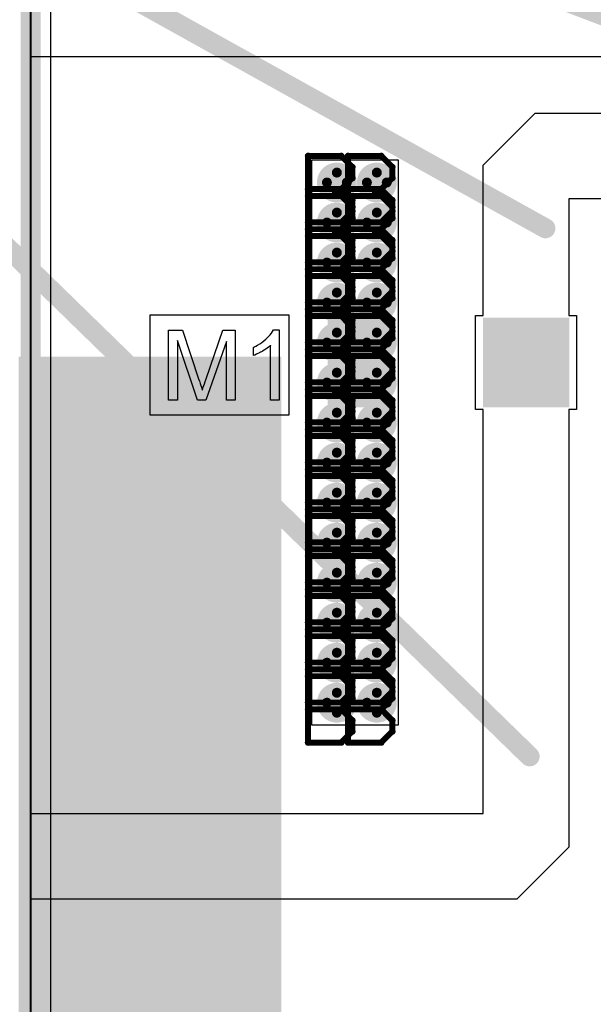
# Model space of a CAD drawing. Extents: x -1.3 to 9.2, y -4.6 to 3.5.
# Tile 26 of 215: x -0.005 to 0.283, y 1.299 to 1.793. Entities that reach past the tile are written whole.
import ezdxf

# ---------------------------------------------------------------- set-up
doc = ezdxf.new("R2010")
doc.units = 0
doc.layers.get('0').update_dxf_attribs({"linetype": 'CONTINUOUS'})
for name, color, linetype in [('acc-ni-360-23-a_board_dimension', 6, 'CONTINUOUS'), ('acc-ni-360-23-a_copper_signal_bot', 5, 'CONTINUOUS'), ('acc-ni-360-23-a_copper_signal_top', 1, 'CONTINUOUS'), ('acc-ni-360-23-a_document', 1, 'CONTINUOUS'), ('acc-ni-360-23-a_drawing_1', 1, 'CONTINUOUS'), ('acc-ni-360-23-a_drillmap_1', 1, 'CONTINUOUS'), ('acc-ni-360-23-a_legend_top', 2, 'CONTINUOUS'), ('acc-ni-360-23-a_profile', 1, 'CONTINUOUS'), ('acc-ni-360-23-a_pth_drill', 1, 'CONTINUOUS'), ('acc-ni-360-23-a_soldermask_bot', 1, 'CONTINUOUS'), ('acc-ni-360-23-a_soldermask_top', 1, 'CONTINUOUS')]:
    doc.layers.add(name, color=color, linetype=linetype)

# ---------------------------------------------------------------- blocks, each defined once
blk = doc.blocks.new('D10')
at = {"const_width": 0.043}
blk.add_lwpolyline([(-0.015, 0), (0.015, 0)], dxfattribs=at)
blk = doc.blocks.new('D18')
at = {"const_width": 0.055}
blk.add_lwpolyline([(-0.055, 0), (0.055, 0)], dxfattribs=at)
blk = doc.blocks.new('D21')
at = {"const_width": 0.01}
blk.add_lwpolyline([(-0.005, 0, 1), (0.005, 0, 1)], format="xyb", close=True, dxfattribs=at)
blk = doc.blocks.new('D23')
at = {"const_width": 0.5}
blk.add_lwpolyline([(-0.065, 0), (0.065, 0)], dxfattribs=at)
blk = doc.blocks.new('D24')
at = {"const_width": 0.502}
blk.add_lwpolyline([(-0.066, 0), (0.066, 0)], dxfattribs=at)
blk = doc.blocks.new('D29')
at = {"const_width": 0.045}
blk.add_lwpolyline([(-0.016, 0), (0.016, 0)], dxfattribs=at)
blk = doc.blocks.new('D37')
at = {"const_width": 0.057}
blk.add_lwpolyline([(-0.056, 0), (0.056, 0)], dxfattribs=at)
blk = doc.blocks.new('D40')
at = {"const_width": 0.005}
blk.add_lwpolyline([(-0.0025, 0, 1), (0.0025, 0, 1)], format="xyb", close=True, dxfattribs=at)
blk = doc.blocks.new('D46')
at = {"const_width": 0.005}
blk.add_lwpolyline([(-0.0025, 0, 1), (0.0025, 0, 1)], format="xyb", close=True, dxfattribs=at)
blk = doc.blocks.new('D50')
at = {"const_width": 0.001667}
blk.add_lwpolyline([(-0.000833, 0, 1), (0.000833, 0, 1)], format="xyb", close=True, dxfattribs=at)
blk = doc.blocks.new('D25')
at = {"const_width": 0.0025}
blk.add_lwpolyline([(-0.00125, 0, 1), (0.00125, 0, 1)], format="xyb", close=True, dxfattribs=at)

msp = doc.modelspace()

# ---------------------------------------------------------------- linework, layer by layer
at = {"layer": 'acc-ni-360-23-a_board_dimension', "color": 6, "const_width": 0.01}
msp.add_lwpolyline([(0, 2.5), (0, 0)], dxfattribs=at)
at = {"layer": 'acc-ni-360-23-a_copper_signal_bot', "color": 5}
msp.add_lwpolyline([(0.010195, 0.010195), (0.010195, 2.489805)], dxfattribs=at)
at = {"layer": 'acc-ni-360-23-a_copper_signal_top', "color": 1}
for points in [[(0.348901, 1.703414), (0.270598, 1.703414), (0.270598, 1.644796), (0.274535, 1.644796), (0.274535, 1.597552), (0.270598, 1.597552), (0.270598, 1.377792), (0.244448, 1.351642), (0, 1.351642), (0, 1.394642), (0.227598, 1.394642), (0.227598, 1.597552), (0.223661, 1.597552), (0.223661, 1.644796), (0.227598, 1.644796), (0.227598, 1.720264), (0.253748, 1.746414), (0.348901, 1.746414), (0.348901, 1.703414)], [(0.184728, 1.439), (0.141421, 1.439), (0.141421, 1.723), (0.184728, 1.723), (0.184728, 1.439)]]:
    msp.add_lwpolyline(points, dxfattribs=at)
at = {"layer": 'acc-ni-360-23-a_document', "color": 1, "const_width": 0.01}
for points in [[(-0.399, 2.056), (0.473303, 1.725136)], [(-0.399, 2.056), (0.250924, 1.423335)], [(-0.396286, 2.052943), (0.258866, 1.688602)]]:
    msp.add_lwpolyline(points, dxfattribs=at)
at = {"layer": 'acc-ni-360-23-a_drawing_1', "color": 1, "const_width": 0.003}
for points in [[(0.139531, 1.724951), (0.139531, 1.691629)], [(0.156192, 1.724951), (0.139531, 1.724951)], [(0.161746, 1.719397), (0.156192, 1.724951)], [(0.159631, 1.724951), (0.159631, 1.691629)], [(0.176292, 1.724951), (0.159631, 1.724951)], [(0.181846, 1.719397), (0.176292, 1.724951)], [(0.161746, 1.713844), (0.161746, 1.719397)], [(0.181846, 1.713844), (0.181846, 1.719397)], [(0.156192, 1.70829), (0.161746, 1.713844)], [(0.176292, 1.70829), (0.181846, 1.713844)], [(0.156192, 1.70829), (0.139531, 1.70829)], [(0.139531, 1.70829), (0.156192, 1.70829)], [(0.139531, 1.704851), (0.139531, 1.671529)], [(0.156192, 1.704851), (0.139531, 1.704851)], [(0.161746, 1.702736), (0.156192, 1.70829)], [(0.161746, 1.699297), (0.156192, 1.704851)], [(0.176292, 1.70829), (0.159631, 1.70829)], [(0.159631, 1.70829), (0.176292, 1.70829)], [(0.159631, 1.704851), (0.159631, 1.671529)], [(0.176292, 1.704851), (0.159631, 1.704851)], [(0.181846, 1.702736), (0.176292, 1.70829)], [(0.181846, 1.699297), (0.176292, 1.704851)], [(0.161746, 1.697182), (0.161746, 1.702736)], [(0.181846, 1.697182), (0.181846, 1.702736)], [(0.156192, 1.691629), (0.161746, 1.697182)], [(0.161746, 1.693744), (0.161746, 1.699297)], [(0.176292, 1.691629), (0.181846, 1.697182)], [(0.181846, 1.693744), (0.181846, 1.699297)], [(0.139531, 1.691629), (0.156192, 1.691629)], [(0.156192, 1.68819), (0.161746, 1.693744)], [(0.159631, 1.691629), (0.176292, 1.691629)], [(0.176292, 1.68819), (0.181846, 1.693744)], [(0.156192, 1.68819), (0.139531, 1.68819)], [(0.139531, 1.68819), (0.156192, 1.68819)], [(0.161746, 1.682636), (0.156192, 1.68819)], [(0.176292, 1.68819), (0.159631, 1.68819)], [(0.159631, 1.68819), (0.176292, 1.68819)], [(0.181846, 1.682636), (0.176292, 1.68819)], [(0.139531, 1.684751), (0.139531, 1.651429)], [(0.156192, 1.684751), (0.139531, 1.684751)], [(0.161746, 1.679198), (0.156192, 1.684751)], [(0.159631, 1.684751), (0.159631, 1.651429)], [(0.176292, 1.684751), (0.159631, 1.684751)], [(0.161746, 1.677082), (0.161746, 1.682636)], [(0.181846, 1.679198), (0.176292, 1.684751)], [(0.181846, 1.677082), (0.181846, 1.682636)], [(0.156192, 1.671529), (0.161746, 1.677082)], [(0.161746, 1.673644), (0.161746, 1.679198)], [(0.176292, 1.671529), (0.181846, 1.677082)], [(0.181846, 1.673644), (0.181846, 1.679198)], [(0.139531, 1.671529), (0.156192, 1.671529)], [(0.156192, 1.66809), (0.161746, 1.673644)], [(0.159631, 1.671529), (0.176292, 1.671529)], [(0.176292, 1.66809), (0.181846, 1.673644)], [(0.156192, 1.66809), (0.139531, 1.66809)], [(0.139531, 1.66809), (0.156192, 1.66809)], [(0.161746, 1.662536), (0.156192, 1.66809)], [(0.176292, 1.66809), (0.159631, 1.66809)], [(0.159631, 1.66809), (0.176292, 1.66809)], [(0.181846, 1.662536), (0.176292, 1.66809)], [(0.139531, 1.664651), (0.139531, 1.631329)], [(0.156192, 1.664651), (0.139531, 1.664651)], [(0.161746, 1.659098), (0.156192, 1.664651)], [(0.159631, 1.664651), (0.159631, 1.631329)], [(0.176292, 1.664651), (0.159631, 1.664651)], [(0.161746, 1.656983), (0.161746, 1.662536)], [(0.181846, 1.659098), (0.176292, 1.664651)], [(0.181846, 1.656983), (0.181846, 1.662536)], [(0.156192, 1.651429), (0.161746, 1.656983)], [(0.161746, 1.653544), (0.161746, 1.659098)], [(0.176292, 1.651429), (0.181846, 1.656983)], [(0.181846, 1.653544), (0.181846, 1.659098)], [(0.139531, 1.651429), (0.156192, 1.651429)], [(0.156192, 1.64799), (0.161746, 1.653544)], [(0.159631, 1.651429), (0.176292, 1.651429)], [(0.176292, 1.64799), (0.181846, 1.653544)], [(0.156192, 1.64799), (0.139531, 1.64799)], [(0.139531, 1.64799), (0.156192, 1.64799)], [(0.161746, 1.642437), (0.156192, 1.64799)], [(0.176292, 1.64799), (0.159631, 1.64799)], [(0.159631, 1.64799), (0.176292, 1.64799)], [(0.181846, 1.642436), (0.176292, 1.64799)], [(0.139531, 1.644552), (0.139531, 1.611229)], [(0.156192, 1.644552), (0.139531, 1.644552)], [(0.161746, 1.638998), (0.156192, 1.644552)], [(0.159631, 1.644552), (0.159631, 1.611229)], [(0.176292, 1.644552), (0.159631, 1.644552)], [(0.161746, 1.636883), (0.161746, 1.642437)], [(0.181846, 1.638998), (0.176292, 1.644552)], [(0.181846, 1.636883), (0.181846, 1.642436)], [(0.156192, 1.631329), (0.161746, 1.636883)], [(0.161746, 1.633444), (0.161746, 1.638998)], [(0.176292, 1.631329), (0.181846, 1.636883)], [(0.181846, 1.633444), (0.181846, 1.638998)], [(0.139531, 1.631329), (0.156192, 1.631329)], [(0.156192, 1.62789), (0.161746, 1.633444)], [(0.159631, 1.631329), (0.176292, 1.631329)], [(0.176292, 1.62789), (0.181846, 1.633444)], [(0.156192, 1.62789), (0.139531, 1.62789)], [(0.139531, 1.62789), (0.156192, 1.62789)], [(0.161746, 1.622337), (0.156192, 1.62789)], [(0.176292, 1.62789), (0.159631, 1.62789)], [(0.159631, 1.62789), (0.176292, 1.62789)], [(0.181846, 1.622337), (0.176292, 1.62789)], [(0.139531, 1.624452), (0.139531, 1.591129)], [(0.156192, 1.624452), (0.139531, 1.624452)], [(0.161746, 1.618898), (0.156192, 1.624452)], [(0.159631, 1.624452), (0.159631, 1.591129)], [(0.176292, 1.624452), (0.159631, 1.624452)], [(0.161746, 1.616783), (0.161746, 1.622337)], [(0.181846, 1.618898), (0.176292, 1.624452)], [(0.181846, 1.616783), (0.181846, 1.622337)], [(0.156192, 1.611229), (0.161746, 1.616783)], [(0.161746, 1.613344), (0.161746, 1.618898)], [(0.176292, 1.611229), (0.181846, 1.616783)], [(0.181846, 1.613344), (0.181846, 1.618898)], [(0.139531, 1.611229), (0.156192, 1.611229)], [(0.156192, 1.60779), (0.161746, 1.613344)], [(0.159631, 1.611229), (0.176292, 1.611229)], [(0.176292, 1.60779), (0.181846, 1.613344)], [(0.156192, 1.60779), (0.139531, 1.60779)], [(0.139531, 1.60779), (0.156192, 1.60779)], [(0.161746, 1.602237), (0.156192, 1.60779)], [(0.176292, 1.60779), (0.159631, 1.60779)], [(0.159631, 1.60779), (0.176292, 1.60779)], [(0.181846, 1.602237), (0.176292, 1.60779)], [(0.139531, 1.604352), (0.139531, 1.571029)], [(0.156192, 1.604352), (0.139531, 1.604352)], [(0.161746, 1.598798), (0.156192, 1.604352)], [(0.159631, 1.604352), (0.159631, 1.571029)], [(0.176292, 1.604352), (0.159631, 1.604352)], [(0.161746, 1.596683), (0.161746, 1.602237)], [(0.181846, 1.598798), (0.176292, 1.604352)], [(0.181846, 1.596683), (0.181846, 1.602237)], [(0.156192, 1.591129), (0.161746, 1.596683)], [(0.161746, 1.593244), (0.161746, 1.598798)], [(0.176292, 1.591129), (0.181846, 1.596683)], [(0.181846, 1.593244), (0.181846, 1.598798)], [(0.139531, 1.591129), (0.156192, 1.591129)], [(0.156192, 1.58769), (0.161746, 1.593244)], [(0.159631, 1.591129), (0.176292, 1.591129)], [(0.176292, 1.58769), (0.181846, 1.593244)], [(0.156192, 1.58769), (0.139531, 1.58769)], [(0.139531, 1.58769), (0.156192, 1.58769)], [(0.161746, 1.582137), (0.156192, 1.58769)], [(0.176292, 1.58769), (0.159631, 1.58769)], [(0.159631, 1.58769), (0.176292, 1.58769)], [(0.181846, 1.582137), (0.176292, 1.58769)], [(0.139531, 1.584252), (0.139531, 1.550929)], [(0.156192, 1.584252), (0.139531, 1.584252)], [(0.161746, 1.578698), (0.156192, 1.584252)], [(0.159631, 1.584252), (0.159631, 1.550929)], [(0.176292, 1.584252), (0.159631, 1.584252)], [(0.161746, 1.576583), (0.161746, 1.582137)], [(0.181846, 1.578698), (0.176292, 1.584252)], [(0.181846, 1.576583), (0.181846, 1.582137)], [(0.156192, 1.571029), (0.161746, 1.576583)], [(0.161746, 1.573144), (0.161746, 1.578698)], [(0.176292, 1.571029), (0.181846, 1.576583)], [(0.181846, 1.573144), (0.181846, 1.578698)], [(0.156192, 1.567591), (0.161746, 1.573144)], [(0.176292, 1.567591), (0.181846, 1.573144)], [(0.139531, 1.571029), (0.156192, 1.571029)], [(0.156192, 1.567591), (0.139531, 1.567591)], [(0.139531, 1.567591), (0.156192, 1.567591)], [(0.161746, 1.562037), (0.156192, 1.567591)], [(0.159631, 1.571029), (0.176292, 1.571029)], [(0.176292, 1.567591), (0.159631, 1.567591)], [(0.159631, 1.567591), (0.176292, 1.567591)], [(0.181846, 1.562037), (0.176292, 1.567591)], [(0.139531, 1.564152), (0.139531, 1.53083)], [(0.156192, 1.564152), (0.139531, 1.564152)], [(0.161746, 1.558598), (0.156192, 1.564152)], [(0.159631, 1.564152), (0.159631, 1.53083)], [(0.176292, 1.564152), (0.159631, 1.564152)], [(0.161746, 1.556483), (0.161746, 1.562037)], [(0.181846, 1.558598), (0.176292, 1.564152)], [(0.181846, 1.556483), (0.181846, 1.562037)], [(0.156192, 1.550929), (0.161746, 1.556483)], [(0.161746, 1.553044), (0.161746, 1.558598)], [(0.176292, 1.550929), (0.181846, 1.556483)], [(0.181846, 1.553044), (0.181846, 1.558598)], [(0.156192, 1.547491), (0.161746, 1.553044)], [(0.176292, 1.547491), (0.181846, 1.553044)], [(0.139531, 1.550929), (0.156192, 1.550929)], [(0.156192, 1.547491), (0.139531, 1.547491)], [(0.139531, 1.547491), (0.156192, 1.547491)], [(0.161746, 1.541937), (0.156192, 1.547491)], [(0.159631, 1.550929), (0.176292, 1.550929)], [(0.176292, 1.547491), (0.159631, 1.547491)], [(0.159631, 1.547491), (0.176292, 1.547491)], [(0.181846, 1.541937), (0.176292, 1.547491)], [(0.139531, 1.544052), (0.139531, 1.51073)], [(0.156192, 1.544052), (0.139531, 1.544052)], [(0.161746, 1.538498), (0.156192, 1.544052)], [(0.159631, 1.544052), (0.159631, 1.51073)], [(0.176292, 1.544052), (0.159631, 1.544052)], [(0.161746, 1.536383), (0.161746, 1.541937)], [(0.181846, 1.538498), (0.176292, 1.544052)], [(0.181846, 1.536383), (0.181846, 1.541937)], [(0.161746, 1.532945), (0.161746, 1.538498)], [(0.181846, 1.532945), (0.181846, 1.538498)], [(0.156192, 1.53083), (0.161746, 1.536383)], [(0.156192, 1.527391), (0.161746, 1.532945)], [(0.176292, 1.53083), (0.181846, 1.536383)], [(0.176292, 1.527391), (0.181846, 1.532945)], [(0.139531, 1.53083), (0.156192, 1.53083)], [(0.156192, 1.527391), (0.139531, 1.527391)], [(0.139531, 1.527391), (0.156192, 1.527391)], [(0.161746, 1.521837), (0.156192, 1.527391)], [(0.159631, 1.53083), (0.176292, 1.53083)], [(0.176292, 1.527391), (0.159631, 1.527391)], [(0.159631, 1.527391), (0.176292, 1.527391)], [(0.181846, 1.521837), (0.176292, 1.527391)], [(0.139531, 1.523952), (0.139531, 1.49063)], [(0.156192, 1.523952), (0.139531, 1.523952)], [(0.161746, 1.518398), (0.156192, 1.523952)], [(0.159631, 1.523952), (0.159631, 1.49063)], [(0.176292, 1.523952), (0.159631, 1.523952)], [(0.161746, 1.516283), (0.161746, 1.521837)], [(0.181846, 1.518398), (0.176292, 1.523952)], [(0.181846, 1.516283), (0.181846, 1.521837)], [(0.161746, 1.512845), (0.161746, 1.518398)], [(0.181846, 1.512845), (0.181846, 1.518398)], [(0.156192, 1.51073), (0.161746, 1.516283)], [(0.156192, 1.507291), (0.161746, 1.512845)], [(0.176292, 1.51073), (0.181846, 1.516283)], [(0.176292, 1.507291), (0.181846, 1.512845)], [(0.139531, 1.51073), (0.156192, 1.51073)], [(0.156192, 1.507291), (0.139531, 1.507291)], [(0.139531, 1.507291), (0.156192, 1.507291)], [(0.161746, 1.501737), (0.156192, 1.507291)], [(0.159631, 1.51073), (0.176292, 1.51073)], [(0.176292, 1.507291), (0.159631, 1.507291)], [(0.159631, 1.507291), (0.176292, 1.507291)], [(0.181846, 1.501737), (0.176292, 1.507291)], [(0.139531, 1.503852), (0.139531, 1.47053)], [(0.156192, 1.503852), (0.139531, 1.503852)], [(0.161746, 1.498299), (0.156192, 1.503852)], [(0.159631, 1.503852), (0.159631, 1.47053)], [(0.176292, 1.503852), (0.159631, 1.503852)], [(0.181846, 1.498299), (0.176292, 1.503852)], [(0.161746, 1.496183), (0.161746, 1.501737)], [(0.161746, 1.492745), (0.161746, 1.498299)], [(0.181846, 1.496183), (0.181846, 1.501737)], [(0.181846, 1.492745), (0.181846, 1.498299)], [(0.156192, 1.49063), (0.161746, 1.496183)], [(0.156192, 1.487191), (0.161746, 1.492745)], [(0.176292, 1.49063), (0.181846, 1.496183)], [(0.176292, 1.487191), (0.181846, 1.492745)], [(0.139531, 1.49063), (0.156192, 1.49063)], [(0.156192, 1.487191), (0.139531, 1.487191)], [(0.139531, 1.487191), (0.156192, 1.487191)], [(0.161746, 1.481637), (0.156192, 1.487191)], [(0.159631, 1.49063), (0.176292, 1.49063)], [(0.176292, 1.487191), (0.159631, 1.487191)], [(0.159631, 1.487191), (0.176292, 1.487191)], [(0.181846, 1.481637), (0.176292, 1.487191)], [(0.139531, 1.483752), (0.139531, 1.45043)], [(0.156192, 1.483752), (0.139531, 1.483752)], [(0.161746, 1.478199), (0.156192, 1.483752)], [(0.159631, 1.483752), (0.159631, 1.45043)], [(0.176292, 1.483752), (0.159631, 1.483752)], [(0.181846, 1.478199), (0.176292, 1.483752)], [(0.161746, 1.476083), (0.161746, 1.481637)], [(0.161746, 1.472645), (0.161746, 1.478199)], [(0.181846, 1.476083), (0.181846, 1.481637)], [(0.181846, 1.472645), (0.181846, 1.478199)], [(0.156192, 1.47053), (0.161746, 1.476083)], [(0.156192, 1.467091), (0.161746, 1.472645)], [(0.176292, 1.47053), (0.181846, 1.476083)], [(0.176292, 1.467091), (0.181846, 1.472645)], [(0.139531, 1.47053), (0.156192, 1.47053)], [(0.159631, 1.47053), (0.176292, 1.47053)], [(0.156192, 1.467091), (0.139531, 1.467091)], [(0.139531, 1.467091), (0.156192, 1.467091)], [(0.139531, 1.463652), (0.139531, 1.43033)], [(0.156192, 1.463652), (0.139531, 1.463652)], [(0.161746, 1.461537), (0.156192, 1.467091)], [(0.161746, 1.458099), (0.156192, 1.463652)], [(0.176292, 1.467091), (0.159631, 1.467091)], [(0.159631, 1.467091), (0.176292, 1.467091)], [(0.159631, 1.463652), (0.159631, 1.43033)], [(0.176292, 1.463652), (0.159631, 1.463652)], [(0.181846, 1.461537), (0.176292, 1.467091)], [(0.181846, 1.458099), (0.176292, 1.463652)], [(0.161746, 1.455984), (0.161746, 1.461537)], [(0.161746, 1.452545), (0.161746, 1.458099)], [(0.181846, 1.455984), (0.181846, 1.461537)], [(0.181846, 1.452545), (0.181846, 1.458099)], [(0.156192, 1.45043), (0.161746, 1.455984)], [(0.176292, 1.45043), (0.181846, 1.455984)], [(0.139531, 1.45043), (0.156192, 1.45043)], [(0.156192, 1.446991), (0.161746, 1.452545)], [(0.159631, 1.45043), (0.176292, 1.45043)], [(0.176292, 1.446991), (0.181846, 1.452545)], [(0.156192, 1.446991), (0.139531, 1.446991)], [(0.139531, 1.446991), (0.156192, 1.446991)], [(0.161746, 1.441438), (0.156192, 1.446991)], [(0.176292, 1.446991), (0.159631, 1.446991)], [(0.159631, 1.446991), (0.176292, 1.446991)], [(0.181846, 1.441438), (0.176292, 1.446991)], [(0.161746, 1.435884), (0.161746, 1.441438)], [(0.181846, 1.435884), (0.181846, 1.441438)], [(0.156192, 1.43033), (0.161746, 1.435884)], [(0.176292, 1.43033), (0.181846, 1.435884)], [(0.139531, 1.43033), (0.156192, 1.43033)], [(0.159631, 1.43033), (0.176292, 1.43033)]]:
    msp.add_lwpolyline(points, dxfattribs=at)
at = {"layer": 'acc-ni-360-23-a_drillmap_1', "color": 1, "const_width": 0.005}
for points in [[(0.153972, 1.706623), (0.153972, 1.716623)], [(0.174072, 1.706623), (0.174072, 1.716623)], [(0.148972, 1.711623), (0.158972, 1.711623)], [(0.169072, 1.711623), (0.179072, 1.711623)], [(0.153972, 1.686523), (0.153972, 1.696523)], [(0.174072, 1.686523), (0.174072, 1.696523)], [(0.148972, 1.691523), (0.158972, 1.691523)], [(0.169072, 1.691523), (0.179072, 1.691523)], [(0.153972, 1.666423), (0.153972, 1.676423)], [(0.174072, 1.666423), (0.174072, 1.676423)], [(0.148972, 1.671423), (0.158972, 1.671423)], [(0.169072, 1.671423), (0.179072, 1.671423)], [(0.153972, 1.646323), (0.153972, 1.656323)], [(0.174072, 1.646323), (0.174072, 1.656323)], [(0.148972, 1.651323), (0.158972, 1.651323)], [(0.169072, 1.651323), (0.179072, 1.651323)], [(0.153972, 1.626224), (0.153972, 1.636224)], [(0.174072, 1.626224), (0.174072, 1.636224)], [(0.148972, 1.631224), (0.158972, 1.631224)], [(0.169072, 1.631224), (0.179072, 1.631224)], [(0.153972, 1.606124), (0.153972, 1.616124)], [(0.174072, 1.606124), (0.174072, 1.616124)], [(0.148972, 1.611124), (0.158972, 1.611124)], [(0.169072, 1.611124), (0.179072, 1.611124)], [(0.153972, 1.586024), (0.153972, 1.596024)], [(0.174072, 1.586024), (0.174072, 1.596024)], [(0.148972, 1.591024), (0.158972, 1.591024)], [(0.169072, 1.591024), (0.179072, 1.591024)], [(0.153972, 1.565924), (0.153972, 1.575924)], [(0.174072, 1.565924), (0.174072, 1.575924)], [(0.148972, 1.570924), (0.158972, 1.570924)], [(0.169072, 1.570924), (0.179072, 1.570924)], [(0.153972, 1.545824), (0.153972, 1.555824)], [(0.174072, 1.545824), (0.174072, 1.555824)], [(0.148972, 1.550824), (0.158972, 1.550824)], [(0.169072, 1.550824), (0.179072, 1.550824)], [(0.153972, 1.525724), (0.153972, 1.535724)], [(0.174072, 1.525724), (0.174072, 1.535724)], [(0.148972, 1.530724), (0.158972, 1.530724)], [(0.169072, 1.530724), (0.179072, 1.530724)], [(0.153972, 1.505624), (0.153972, 1.515624)], [(0.174072, 1.505624), (0.174072, 1.515624)], [(0.148972, 1.510624), (0.158972, 1.510624)], [(0.169072, 1.510624), (0.179072, 1.510624)], [(0.153972, 1.485524), (0.153972, 1.495524)], [(0.174072, 1.485524), (0.174072, 1.495524)], [(0.148972, 1.490524), (0.158972, 1.490524)], [(0.169072, 1.490524), (0.179072, 1.490524)], [(0.153972, 1.465424), (0.153972, 1.475424)], [(0.174072, 1.465424), (0.174072, 1.475424)], [(0.148972, 1.470424), (0.158972, 1.470424)], [(0.169072, 1.470424), (0.179072, 1.470424)], [(0.153972, 1.445324), (0.153972, 1.455324)], [(0.174072, 1.445324), (0.174072, 1.455324)], [(0.148972, 1.450324), (0.158972, 1.450324)], [(0.169072, 1.450324), (0.179072, 1.450324)]]:
    msp.add_lwpolyline(points, dxfattribs=at)
at = {"layer": 'acc-ni-360-23-a_legend_top', "color": 2}
for points in [[(0.102909, 1.602312), (0.09843, 1.602312), (0.09843, 1.631783), (0.088148, 1.602312), (0.083975, 1.602312), (0.073795, 1.632292), (0.073795, 1.602312), (0.069315, 1.602312), (0.069315, 1.637535), (0.076289, 1.637535), (0.084636, 1.612543), (0.084636, 1.612492), (0.084687, 1.61239), (0.084738, 1.612238), (0.08484, 1.611983), (0.085043, 1.611372), (0.085298, 1.610609), (0.085552, 1.609744), (0.085858, 1.608878), (0.086112, 1.608064), (0.086316, 1.607351), (0.086367, 1.607453), (0.086418, 1.607708), (0.08657, 1.608166), (0.086774, 1.608777), (0.087029, 1.609591), (0.087385, 1.610558), (0.087741, 1.611678), (0.088199, 1.613001), (0.096649, 1.637535), (0.102909, 1.637535), (0.102909, 1.602312)], [(0.125, 1.602312), (0.120674, 1.602312), (0.120674, 1.629849), (0.120623, 1.629798), (0.120368, 1.629595), (0.120063, 1.629289), (0.119554, 1.628933), (0.118994, 1.628475), (0.118281, 1.627966), (0.117467, 1.627406), (0.116551, 1.626846), (0.1165, 1.626846), (0.116449, 1.626795), (0.116143, 1.626592), (0.115634, 1.626337), (0.115024, 1.626032), (0.114311, 1.625675), (0.113547, 1.625319), (0.112784, 1.624963), (0.11202, 1.624657), (0.11202, 1.628831), (0.112071, 1.628831), (0.112173, 1.628933), (0.112377, 1.628984), (0.112631, 1.629137), (0.112937, 1.629289), (0.113293, 1.629493), (0.114158, 1.630002), (0.115176, 1.630562), (0.116194, 1.631274), (0.117263, 1.632089), (0.118332, 1.632954), (0.118383, 1.633005), (0.118434, 1.633056), (0.118587, 1.633209), (0.11879, 1.633361), (0.119248, 1.63387), (0.119859, 1.634481), (0.12047, 1.635194), (0.121132, 1.636008), (0.121692, 1.636822), (0.122201, 1.637688), (0.125, 1.637688), (0.125, 1.602312)]]:
    msp.add_lwpolyline(points, dxfattribs=at)
at = {"layer": 'acc-ni-360-23-a_profile', "color": 1, "const_width": 0.001}
msp.add_lwpolyline([(0, 0), (0, 2.5)], dxfattribs=at)
at = {"layer": 'acc-ni-360-23-a_soldermask_bot', "color": 1}
msp.add_lwpolyline([(0, 2.500001), (2, 2.5), (2, 0), (0, 0), (0, 2.500001)], dxfattribs=at)
at = {"layer": 'acc-ni-360-23-a_soldermask_top', "color": 1}
for points in [[(1.255, 0.282), (0.675, 0.282), (0.675, 0.3), (0.625, 0.3), (0.625, 0.282), (0, 0.282), (0, 1.13), (0.17, 1.13), (0.17, 1.19), (0.0865, 1.19), (0.0865, 1.249284), (0, 1.249284), (0, 1.775), (0.33, 1.775), (0.33, 1.758378), (0.301657, 1.758378), (0.301657, 1.691449), (0.435515, 1.691449), (0.435515, 1.758378), (0.405, 1.758378), (0.405, 1.775), (0.805, 1.775), (0.805, 1.75)], [(0.13, 1.645), (0.06, 1.645), (0.06, 1.595), (0.13, 1.595), (0.13, 1.645)]]:
    msp.add_lwpolyline(points, dxfattribs=at)

# ---------------------------------------------------------------- block references
at = {"layer": 'acc-ni-360-23-a_copper_signal_bot'}
for name, p in [('D21', (0.153972, 1.711623)), ('D21', (0.174072, 1.711623)), ('D21', (0.153972, 1.691523)), ('D21', (0.174072, 1.691523)), ('D21', (0.153972, 1.671423)), ('D21', (0.174072, 1.671423)), ('D21', (0.153972, 1.651323)), ('D21', (0.174072, 1.651323)), ('D21', (0.153972, 1.631224)), ('D21', (0.174072, 1.631224)), ('D23', (0.06, 1.373142)), ('D21', (0.153972, 1.611124)), ('D21', (0.174072, 1.611124)), ('D21', (0.153972, 1.591024)), ('D21', (0.174072, 1.591024)), ('D21', (0.153972, 1.570924)), ('D21', (0.174072, 1.570924)), ('D21', (0.153972, 1.550824)), ('D21', (0.174072, 1.550824)), ('D21', (0.153972, 1.530724)), ('D21', (0.174072, 1.530724)), ('D21', (0.153972, 1.510624)), ('D21', (0.174072, 1.510624)), ('D21', (0.153972, 1.490524)), ('D21', (0.174072, 1.490524)), ('D21', (0.153972, 1.470424)), ('D21', (0.174072, 1.470424)), ('D21', (0.153972, 1.450324)), ('D21', (0.174072, 1.450324))]:
    msp.add_blockref(name, p, dxfattribs=at)
at = {"layer": 'acc-ni-360-23-a_copper_signal_top'}
for name, p in [('D21', (0.153972, 1.711623)), ('D21', (0.174072, 1.711623)), ('D21', (0.153972, 1.691523)), ('D21', (0.174072, 1.691523)), ('D21', (0.153972, 1.671423)), ('D21', (0.174072, 1.671423)), ('D21', (0.153972, 1.651323)), ('D21', (0.174072, 1.651323)), ('D10', (0.165413, 1.621174)), ('D10', (0.243413, 1.621174)), ('D10', (0.254784, 1.621174)), ('D21', (0.153972, 1.631224)), ('D21', (0.174072, 1.631224)), ('D21', (0.153972, 1.611124)), ('D21', (0.174072, 1.611124)), ('D21', (0.153972, 1.591024)), ('D21', (0.174072, 1.591024)), ('D21', (0.153972, 1.570924)), ('D21', (0.174072, 1.570924)), ('D21', (0.153972, 1.550824)), ('D21', (0.174072, 1.550824)), ('D21', (0.153972, 1.530724)), ('D21', (0.174072, 1.530724)), ('D21', (0.153972, 1.510624)), ('D21', (0.174072, 1.510624)), ('D21', (0.153972, 1.490524)), ('D21', (0.174072, 1.490524)), ('D21', (0.153972, 1.470424)), ('D21', (0.174072, 1.470424)), ('D21', (0.153972, 1.450324)), ('D21', (0.174072, 1.450324)), ('D18', (0.05, 1.373142))]:
    msp.add_blockref(name, p, dxfattribs=at)
at = {"layer": 'acc-ni-360-23-a_document'}
for p in [(0.258866, 1.688602), (0.250924, 1.423335)]:
    msp.add_blockref('D40', p, dxfattribs=at)
at = {"layer": 'acc-ni-360-23-a_drawing_1'}
for p in [(0.139531, 1.724951), (0.139531, 1.724951), (0.156192, 1.724951), (0.159631, 1.724951), (0.159631, 1.724951), (0.176292, 1.724951), (0.161746, 1.719397), (0.181846, 1.719397), (0.161746, 1.713844), (0.181846, 1.713844), (0.139531, 1.70829), (0.139531, 1.704851), (0.139531, 1.704851), (0.156192, 1.70829), (0.156192, 1.70829), (0.156192, 1.704851), (0.159631, 1.70829), (0.159631, 1.704851), (0.159631, 1.704851), (0.176292, 1.70829), (0.176292, 1.70829), (0.176292, 1.704851), (0.161746, 1.702736), (0.181846, 1.702736), (0.161746, 1.699297), (0.161746, 1.697182), (0.181846, 1.699297), (0.181846, 1.697182), (0.139531, 1.691629), (0.156192, 1.691629), (0.159631, 1.691629), (0.161746, 1.693744), (0.176292, 1.691629), (0.181846, 1.693744), (0.139531, 1.68819), (0.156192, 1.68819), (0.156192, 1.68819), (0.159631, 1.68819), (0.176292, 1.68819), (0.176292, 1.68819), (0.139531, 1.684751), (0.139531, 1.684751), (0.156192, 1.684751), (0.159631, 1.684751), (0.159631, 1.684751), (0.161746, 1.682636), (0.176292, 1.684751), (0.181846, 1.682636), (0.161746, 1.679198), (0.161746, 1.677082), (0.181846, 1.679198), (0.181846, 1.677082), (0.139531, 1.671529), (0.156192, 1.671529), (0.159631, 1.671529), (0.161746, 1.673644), (0.176292, 1.671529), (0.181846, 1.673644), (0.139531, 1.66809), (0.156192, 1.66809), (0.156192, 1.66809), (0.159631, 1.66809), (0.176292, 1.66809), (0.176292, 1.66809), (0.139531, 1.664651), (0.139531, 1.664651), (0.156192, 1.664651), (0.159631, 1.664651), (0.159631, 1.664651), (0.161746, 1.662536), (0.176292, 1.664651), (0.181846, 1.662536), (0.161746, 1.659098), (0.161746, 1.656983), (0.181846, 1.659098), (0.181846, 1.656983), (0.139531, 1.651429), (0.156192, 1.651429), (0.159631, 1.651429), (0.161746, 1.653544), (0.176292, 1.651429), (0.181846, 1.653544), (0.139531, 1.64799), (0.156192, 1.64799), (0.156192, 1.64799), (0.159631, 1.64799), (0.176292, 1.64799), (0.176292, 1.64799), (0.139531, 1.644552), (0.139531, 1.644552), (0.156192, 1.644552), (0.159631, 1.644552), (0.159631, 1.644552), (0.161746, 1.642437), (0.176292, 1.644552), (0.181846, 1.642436), (0.161746, 1.638998), (0.161746, 1.636883), (0.181846, 1.638998), (0.181846, 1.636883), (0.139531, 1.631329), (0.156192, 1.631329), (0.159631, 1.631329), (0.161746, 1.633444), (0.176292, 1.631329), (0.181846, 1.633444), (0.139531, 1.62789), (0.156192, 1.62789), (0.156192, 1.62789), (0.159631, 1.62789), (0.176292, 1.62789), (0.176292, 1.62789), (0.139531, 1.624452), (0.139531, 1.624452), (0.156192, 1.624452), (0.159631, 1.624452), (0.159631, 1.624452), (0.161746, 1.622337), (0.176292, 1.624452), (0.181846, 1.622337), (0.161746, 1.618898), (0.161746, 1.616783), (0.181846, 1.618898), (0.181846, 1.616783), (0.139531, 1.611229), (0.156192, 1.611229), (0.159631, 1.611229), (0.161746, 1.613344), (0.176292, 1.611229), (0.181846, 1.613344), (0.139531, 1.60779), (0.156192, 1.60779), (0.156192, 1.60779), (0.159631, 1.60779), (0.176292, 1.60779), (0.176292, 1.60779), (0.139531, 1.604352), (0.139531, 1.604352), (0.156192, 1.604352), (0.159631, 1.604352), (0.159631, 1.604352), (0.161746, 1.602237), (0.176292, 1.604352), (0.181846, 1.602237), (0.161746, 1.598798), (0.161746, 1.596683), (0.181846, 1.598798), (0.181846, 1.596683), (0.139531, 1.591129), (0.156192, 1.591129), (0.159631, 1.591129), (0.161746, 1.593244), (0.176292, 1.591129), (0.181846, 1.593244), (0.139531, 1.58769), (0.156192, 1.58769), (0.156192, 1.58769), (0.159631, 1.58769), (0.176292, 1.58769), (0.176292, 1.58769), (0.139531, 1.584252), (0.139531, 1.584252), (0.156192, 1.584252), (0.159631, 1.584252), (0.159631, 1.584252), (0.161746, 1.582137), (0.176292, 1.584252), (0.181846, 1.582137), (0.161746, 1.578698), (0.161746, 1.576583), (0.181846, 1.578698), (0.181846, 1.576583), (0.161746, 1.573144), (0.181846, 1.573144), (0.139531, 1.571029), (0.139531, 1.567591), (0.156192, 1.571029), (0.156192, 1.567591), (0.156192, 1.567591), (0.159631, 1.571029), (0.159631, 1.567591), (0.176292, 1.571029), (0.176292, 1.567591), (0.176292, 1.567591), (0.139531, 1.564152), (0.139531, 1.564152), (0.156192, 1.564152), (0.159631, 1.564152), (0.159631, 1.564152), (0.161746, 1.562037), (0.176292, 1.564152), (0.181846, 1.562037), (0.161746, 1.558598), (0.161746, 1.556483), (0.181846, 1.558598), (0.181846, 1.556483), (0.161746, 1.553044), (0.181846, 1.553044), (0.139531, 1.550929), (0.139531, 1.547491), (0.156192, 1.550929), (0.156192, 1.547491), (0.156192, 1.547491), (0.159631, 1.550929), (0.159631, 1.547491), (0.176292, 1.550929), (0.176292, 1.547491), (0.176292, 1.547491), (0.139531, 1.544052), (0.139531, 1.544052), (0.156192, 1.544052), (0.159631, 1.544052), (0.159631, 1.544052), (0.161746, 1.541937), (0.176292, 1.544052), (0.181846, 1.541937), (0.161746, 1.538498), (0.181846, 1.538498), (0.161746, 1.536383), (0.161746, 1.532945), (0.181846, 1.536383), (0.181846, 1.532945), (0.139531, 1.53083), (0.139531, 1.527391), (0.156192, 1.53083), (0.156192, 1.527391), (0.156192, 1.527391), (0.159631, 1.53083), (0.159631, 1.527391), (0.176292, 1.53083), (0.176292, 1.527391), (0.176292, 1.527391), (0.139531, 1.523952), (0.139531, 1.523952), (0.156192, 1.523952), (0.159631, 1.523952), (0.159631, 1.523952), (0.161746, 1.521837), (0.176292, 1.523952), (0.181846, 1.521837), (0.161746, 1.518398), (0.181846, 1.518398), (0.161746, 1.516283), (0.161746, 1.512845), (0.181846, 1.516283), (0.181846, 1.512845), (0.139531, 1.51073), (0.139531, 1.507291), (0.156192, 1.51073), (0.156192, 1.507291), (0.156192, 1.507291), (0.159631, 1.51073), (0.159631, 1.507291), (0.176292, 1.51073), (0.176292, 1.507291), (0.176292, 1.507291), (0.139531, 1.503852), (0.139531, 1.503852), (0.156192, 1.503852), (0.159631, 1.503852), (0.159631, 1.503852), (0.176292, 1.503852), (0.161746, 1.501737), (0.161746, 1.498299), (0.181846, 1.501737), (0.181846, 1.498299), (0.161746, 1.496183), (0.161746, 1.492745), (0.181846, 1.496183), (0.181846, 1.492745), (0.139531, 1.49063), (0.139531, 1.487191), (0.156192, 1.49063), (0.156192, 1.487191), (0.156192, 1.487191), (0.159631, 1.49063), (0.159631, 1.487191), (0.176292, 1.49063), (0.176292, 1.487191), (0.176292, 1.487191), (0.139531, 1.483752), (0.139531, 1.483752), (0.156192, 1.483752), (0.159631, 1.483752), (0.159631, 1.483752), (0.176292, 1.483752), (0.161746, 1.481637), (0.161746, 1.478199), (0.181846, 1.481637), (0.181846, 1.478199), (0.161746, 1.476083), (0.161746, 1.472645), (0.181846, 1.476083), (0.181846, 1.472645), (0.139531, 1.47053), (0.156192, 1.47053), (0.159631, 1.47053), (0.176292, 1.47053), (0.139531, 1.467091), (0.139531, 1.463652), (0.139531, 1.463652), (0.156192, 1.467091), (0.156192, 1.467091), (0.156192, 1.463652), (0.159631, 1.467091), (0.159631, 1.463652), (0.159631, 1.463652), (0.176292, 1.467091), (0.176292, 1.467091), (0.176292, 1.463652), (0.161746, 1.461537), (0.161746, 1.458099), (0.181846, 1.461537), (0.181846, 1.458099), (0.161746, 1.455984), (0.161746, 1.452545), (0.181846, 1.455984), (0.181846, 1.452545), (0.139531, 1.45043), (0.156192, 1.45043), (0.159631, 1.45043), (0.176292, 1.45043), (0.139531, 1.446991), (0.156192, 1.446991), (0.156192, 1.446991), (0.159631, 1.446991), (0.176292, 1.446991), (0.176292, 1.446991), (0.161746, 1.441438), (0.181846, 1.441438), (0.161746, 1.435884), (0.181846, 1.435884), (0.139531, 1.43033), (0.156192, 1.43033), (0.159631, 1.43033), (0.176292, 1.43033)]:
    msp.add_blockref('D50', p, dxfattribs=at)
at = {"layer": 'acc-ni-360-23-a_drillmap_1'}
for p in [(0.153972, 1.716623), (0.174072, 1.716623), (0.148972, 1.711623), (0.158972, 1.711623), (0.169072, 1.711623), (0.179072, 1.711623), (0.153972, 1.706623), (0.174072, 1.706623), (0.153972, 1.696523), (0.174072, 1.696523), (0.148972, 1.691523), (0.158972, 1.691523), (0.169072, 1.691523), (0.179072, 1.691523), (0.153972, 1.686523), (0.174072, 1.686523), (0.153972, 1.676423), (0.174072, 1.676423), (0.148972, 1.671423), (0.158972, 1.671423), (0.169072, 1.671423), (0.179072, 1.671423), (0.153972, 1.666423), (0.174072, 1.666423), (0.153972, 1.656323), (0.174072, 1.656323), (0.148972, 1.651323), (0.158972, 1.651323), (0.169072, 1.651323), (0.179072, 1.651323), (0.153972, 1.646323), (0.174072, 1.646323), (0.153972, 1.636224), (0.174072, 1.636224), (0.148972, 1.631224), (0.158972, 1.631224), (0.169072, 1.631224), (0.179072, 1.631224), (0.153972, 1.626224), (0.174072, 1.626224), (0.153972, 1.616124), (0.174072, 1.616124), (0.148972, 1.611124), (0.158972, 1.611124), (0.169072, 1.611124), (0.179072, 1.611124), (0.153972, 1.606124), (0.174072, 1.606124), (0.153972, 1.596024), (0.174072, 1.596024), (0.148972, 1.591024), (0.158972, 1.591024), (0.169072, 1.591024), (0.179072, 1.591024), (0.153972, 1.586024), (0.174072, 1.586024), (0.153972, 1.575924), (0.174072, 1.575924), (0.148972, 1.570924), (0.158972, 1.570924), (0.169072, 1.570924), (0.179072, 1.570924), (0.153972, 1.565924), (0.174072, 1.565924), (0.153972, 1.555824), (0.174072, 1.555824), (0.148972, 1.550824), (0.158972, 1.550824), (0.169072, 1.550824), (0.179072, 1.550824), (0.153972, 1.545824), (0.174072, 1.545824), (0.153972, 1.535724), (0.174072, 1.535724), (0.148972, 1.530724), (0.158972, 1.530724), (0.169072, 1.530724), (0.179072, 1.530724), (0.153972, 1.525724), (0.174072, 1.525724), (0.153972, 1.515624), (0.174072, 1.515624), (0.148972, 1.510624), (0.158972, 1.510624), (0.169072, 1.510624), (0.179072, 1.510624), (0.153972, 1.505624), (0.174072, 1.505624), (0.153972, 1.495524), (0.174072, 1.495524), (0.148972, 1.490524), (0.158972, 1.490524), (0.169072, 1.490524), (0.179072, 1.490524), (0.153972, 1.485524), (0.174072, 1.485524), (0.153972, 1.475424), (0.174072, 1.475424), (0.148972, 1.470424), (0.158972, 1.470424), (0.169072, 1.470424), (0.179072, 1.470424), (0.153972, 1.465424), (0.174072, 1.465424), (0.153972, 1.455324), (0.174072, 1.455324), (0.148972, 1.450324), (0.158972, 1.450324), (0.169072, 1.450324), (0.179072, 1.450324), (0.153972, 1.445324), (0.174072, 1.445324)]:
    msp.add_blockref('D25', p, dxfattribs=at)
at = {"layer": 'acc-ni-360-23-a_pth_drill'}
for p in [(0.153972, 1.711623), (0.174072, 1.711623), (0.153972, 1.691523), (0.174072, 1.691523), (0.153972, 1.671423), (0.174072, 1.671423), (0.153972, 1.651323), (0.174072, 1.651323), (0.153972, 1.631224), (0.174072, 1.631224), (0.153972, 1.611124), (0.174072, 1.611124), (0.153972, 1.591024), (0.174072, 1.591024), (0.153972, 1.570924), (0.174072, 1.570924), (0.153972, 1.550824), (0.174072, 1.550824), (0.153972, 1.530724), (0.174072, 1.530724), (0.153972, 1.510624), (0.174072, 1.510624), (0.153972, 1.490524), (0.174072, 1.490524), (0.153972, 1.470424), (0.174072, 1.470424), (0.153972, 1.450324), (0.174072, 1.450324)]:
    msp.add_blockref('D46', p, dxfattribs=at)
at = {"layer": 'acc-ni-360-23-a_soldermask_bot'}
msp.add_blockref('D24', (0.06, 1.373142), dxfattribs=at)
at = {"layer": 'acc-ni-360-23-a_soldermask_top'}
for name, p in [('D29', (0.165413, 1.621174)), ('D29', (0.243413, 1.621174)), ('D29', (0.254784, 1.621174)), ('D37', (0.05, 1.373142))]:
    msp.add_blockref(name, p, dxfattribs=at)

doc.saveas('drawing.dxf')
